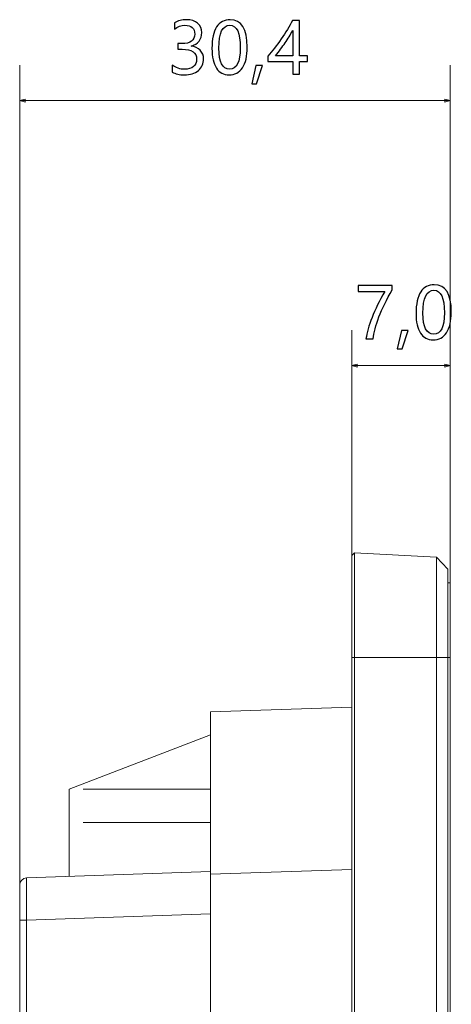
# Model space of a CAD drawing. Header units: centimetres. Extents: x -29.7 to 29.7, y -21 to 21.
# Tile 5 of 34: x 0.7 to 2.8, y 6.3 to 11.2. Entities that reach past the tile are written whole.
import ezdxf

# ---------------------------------------------------------------- set-up
doc = ezdxf.new("R2010")
doc.units = ezdxf.units.CM
doc.header["$MEASUREMENT"] = 0
doc.layers.add('06___PRT_ALL_SURFS', color=7, linetype='Continuous')

msp = doc.modelspace()

# ---------------------------------------------------------------- linework, layer by layer
at = {"layer": '06___PRT_ALL_SURFS'}
for points, knots in [([(1.42488, 11.01081), (1.44318, 10.99668), (1.46379, 10.98956), (1.4868, 10.98956), (1.50516, 10.98956), (1.51976, 10.99409), (1.53047, 11.0031), (1.54125, 11.01217), (1.5466, 11.02423), (1.5466, 11.03941), (1.5466, 11.0732), (1.52241, 11.09009), (1.47403, 11.09009), (1.47403, 11.09009), (1.45178, 11.09009), (1.45178, 11.09009), (1.45178, 11.09009), (1.45178, 11.11805), (1.45178, 11.11805), (1.45178, 11.11805), (1.47297, 11.11805), (1.47297, 11.11805), (1.51588, 11.11805), (1.5373, 11.13394), (1.5373, 11.16567), (1.5373, 11.19498), (1.52094, 11.20963), (1.48815, 11.20963), (1.46944, 11.20963), (1.45178, 11.20328), (1.43524, 11.19068), (1.43524, 11.19068), (1.43524, 11.22252), (1.43524, 11.22252), (1.45272, 11.23264), (1.47309, 11.23771), (1.49645, 11.23771), (1.51923, 11.23771), (1.53747, 11.23176), (1.55125, 11.21987), (1.56508, 11.20799), (1.57197, 11.19256), (1.57197, 11.17355), (1.57197, 11.13865), (1.55414, 11.11617), (1.51852, 11.10616), (1.51852, 11.10616), (1.51852, 11.10545), (1.51852, 11.10545), (1.53783, 11.10339), (1.55308, 11.09657), (1.56431, 11.08503), (1.5755, 11.07349), (1.58109, 11.05907), (1.58109, 11.04183), (1.58109, 11.01782), (1.57244, 10.99845), (1.55513, 10.98374), (1.53783, 10.96902), (1.51482, 10.96166), (1.48609, 10.96166), (1.46078, 10.96166), (1.44042, 10.96637), (1.42488, 10.97579), (1.42488, 10.97579), (1.42488, 11.01081), (1.42488, 11.01081)], [0, 0, 0, 0, 0.0454545, 0.0454545, 0.0454545, 0.0909091, 0.0909091, 0.0909091, 0.1363636, 0.1363636, 0.1363636, 0.1818182, 0.1818182, 0.1818182, 0.2272727, 0.2272727, 0.2272727, 0.2727273, 0.2727273, 0.2727273, 0.3181818, 0.3181818, 0.3181818, 0.3636364, 0.3636364, 0.3636364, 0.4090909, 0.4090909, 0.4090909, 0.4545455, 0.4545455, 0.4545455, 0.5, 0.5, 0.5, 0.5454545, 0.5454545, 0.5454545, 0.5909091, 0.5909091, 0.5909091, 0.6363636, 0.6363636, 0.6363636, 0.6818182, 0.6818182, 0.6818182, 0.7272727, 0.7272727, 0.7272727, 0.7727273, 0.7727273, 0.7727273, 0.8181818, 0.8181818, 0.8181818, 0.8636364, 0.8636364, 0.8636364, 0.9090909, 0.9090909, 0.9090909, 0.9545455, 0.9545455, 0.9545455, 1, 1, 1, 1]), ([(1.62306, 11.09445), (1.62306, 11.14159), (1.63083, 11.1772), (1.64648, 11.20145), (1.66214, 11.22564), (1.68474, 11.23771), (1.7144, 11.23771), (1.77097, 11.23771), (1.79928, 11.1921), (1.79928, 11.10081), (1.79928, 11.05572), (1.79128, 11.02128), (1.77538, 10.99745), (1.75943, 10.97361), (1.73712, 10.96166), (1.7084, 10.96166), (1.68127, 10.96166), (1.66026, 10.97297), (1.64536, 10.99562), (1.63047, 11.01828), (1.62306, 11.05119), (1.62306, 11.09445)], [0, 0, 0, 0, 0.1428571, 0.1428571, 0.1428571, 0.2857143, 0.2857143, 0.2857143, 0.4285714, 0.4285714, 0.4285714, 0.5714286, 0.5714286, 0.5714286, 0.7142857, 0.7142857, 0.7142857, 0.8571429, 0.8571429, 0.8571429, 1, 1, 1, 1]), ([(2.05984, 11.23324), (2.05984, 11.23324), (2.05984, 11.05684), (2.05984, 11.05684), (2.05984, 11.05684), (2.09981, 11.05684), (2.09981, 11.05684), (2.09981, 11.05684), (2.09981, 11.02888), (2.09981, 11.02888), (2.09981, 11.02888), (2.05984, 11.02888), (2.05984, 11.02888), (2.05984, 11.02888), (2.05984, 10.96614), (2.05984, 10.96614), (2.05984, 10.96614), (2.02706, 10.96614), (2.02706, 10.96614), (2.02706, 10.96614), (2.02706, 11.02888), (2.02706, 11.02888), (2.02706, 11.02888), (1.9024, 11.02888), (1.9024, 11.02888), (1.9024, 11.02888), (1.9024, 11.05531), (1.9024, 11.05531), (1.92458, 11.08026), (1.9469, 11.10898), (1.96932, 11.14153), (1.99168, 11.17402), (2.01022, 11.20463), (2.02482, 11.23324), (2.02482, 11.23324), (2.05984, 11.23324), (2.05984, 11.23324)], [0, 0, 0, 0, 0.0833333, 0.0833333, 0.0833333, 0.1666667, 0.1666667, 0.1666667, 0.25, 0.25, 0.25, 0.3333333, 0.3333333, 0.3333333, 0.4166667, 0.4166667, 0.4166667, 0.5, 0.5, 0.5, 0.5833333, 0.5833333, 0.5833333, 0.6666667, 0.6666667, 0.6666667, 0.75, 0.75, 0.75, 0.8333333, 0.8333333, 0.8333333, 0.9166667, 0.9166667, 0.9166667, 1, 1, 1, 1]), ([(1.65755, 11.09597), (1.65755, 11.02506), (1.6755, 10.98956), (1.71152, 10.98956), (1.74689, 10.98956), (1.76461, 11.02564), (1.76461, 11.09768), (1.76461, 11.17232), (1.74725, 11.20963), (1.71252, 11.20963), (1.67585, 11.20963), (1.65755, 11.17173), (1.65755, 11.09597)], [0, 0, 0, 0, 0.25, 0.25, 0.25, 0.5, 0.5, 0.5, 0.75, 0.75, 0.75, 1, 1, 1, 1]), ([(1.9403, 11.05684), (1.9403, 11.05684), (2.02706, 11.05684), (2.02706, 11.05684), (2.02706, 11.05684), (2.02706, 11.18409), (2.02706, 11.18409), (2.01511, 11.16261), (2.00228, 11.14177), (1.98862, 11.12158), (1.97491, 11.10139), (1.95884, 11.07985), (1.9403, 11.05684)], [0, 0, 0, 0, 0.25, 0.25, 0.25, 0.5, 0.5, 0.5, 0.75, 0.75, 0.75, 1, 1, 1, 1]), ([(1.87568, 11.00904), (1.87568, 11.00904), (1.84619, 10.91717), (1.84619, 10.91717), (1.84619, 10.91717), (1.8217, 10.91717), (1.8217, 10.91717), (1.8217, 10.91717), (1.84307, 11.00904), (1.84307, 11.00904), (1.84307, 11.00904), (1.87568, 11.00904), (1.87568, 11.00904)], [0, 0, 0, 0, 0.25, 0.25, 0.25, 0.5, 0.5, 0.5, 0.75, 0.75, 0.75, 1, 1, 1, 1]), ([(2.52394, 9.88745), (2.49587, 9.83848), (2.47386, 9.79316), (2.45779, 9.75149), (2.44178, 9.70982), (2.43189, 9.67302), (2.42806, 9.64118), (2.42806, 9.64118), (2.39287, 9.64118), (2.39287, 9.64118), (2.39716, 9.67256), (2.40723, 9.7084), (2.42306, 9.7486), (2.43895, 9.78886), (2.46014, 9.83212), (2.48669, 9.87845), (2.48669, 9.87845), (2.35426, 9.87845), (2.35426, 9.87845), (2.35426, 9.87845), (2.35426, 9.90829), (2.35426, 9.90829), (2.35426, 9.90829), (2.52394, 9.90829), (2.52394, 9.90829), (2.52394, 9.90829), (2.52394, 9.88745), (2.52394, 9.88745)], [0, 0, 0, 0, 0.1111111, 0.1111111, 0.1111111, 0.2222222, 0.2222222, 0.2222222, 0.3333333, 0.3333333, 0.3333333, 0.4444444, 0.4444444, 0.4444444, 0.5555556, 0.5555556, 0.5555556, 0.6666667, 0.6666667, 0.6666667, 0.7777778, 0.7777778, 0.7777778, 0.8888889, 0.8888889, 0.8888889, 1, 1, 1, 1]), ([(2.64296, 9.7695), (2.64296, 9.81664), (2.65073, 9.85225), (2.66638, 9.8765), (2.68204, 9.90069), (2.70464, 9.91276), (2.7343, 9.91276), (2.79087, 9.91276), (2.81918, 9.86714), (2.81918, 9.77585), (2.81918, 9.73076), (2.81118, 9.69633), (2.79528, 9.67249), (2.77933, 9.64866), (2.75702, 9.63671), (2.7283, 9.63671), (2.70117, 9.63671), (2.68016, 9.64801), (2.66526, 9.67067), (2.65037, 9.69333), (2.64296, 9.72624), (2.64296, 9.7695)], [0, 0, 0, 0, 0.1428571, 0.1428571, 0.1428571, 0.2857143, 0.2857143, 0.2857143, 0.4285714, 0.4285714, 0.4285714, 0.5714286, 0.5714286, 0.5714286, 0.7142857, 0.7142857, 0.7142857, 0.8571429, 0.8571429, 0.8571429, 1, 1, 1, 1]), ([(2.67744, 9.77102), (2.67744, 9.7001), (2.6954, 9.66461), (2.73142, 9.66461), (2.76679, 9.66461), (2.78451, 9.70069), (2.78451, 9.77273), (2.78451, 9.84737), (2.76714, 9.88468), (2.73242, 9.88468), (2.69575, 9.88468), (2.67744, 9.84677), (2.67744, 9.77102)], [0, 0, 0, 0, 0.25, 0.25, 0.25, 0.5, 0.5, 0.5, 0.75, 0.75, 0.75, 1, 1, 1, 1]), ([(2.60347, 9.68409), (2.60347, 9.68409), (2.57398, 9.59222), (2.57398, 9.59222), (2.57398, 9.59222), (2.54949, 9.59222), (2.54949, 9.59222), (2.54949, 9.59222), (2.57086, 9.68409), (2.57086, 9.68409), (2.57086, 9.68409), (2.60347, 9.68409), (2.60347, 9.68409)], [0, 0, 0, 0, 0.25, 0.25, 0.25, 0.5, 0.5, 0.5, 0.75, 0.75, 0.75, 1, 1, 1, 1])]:
    msp.add_open_spline(points, degree=3, knots=knots, dxfattribs=at)
at = {"layer": '06___PRT_ALL_SURFS', "lineweight": 0}
for points in [[(0.66234, 6.91121), (0.66234, 6.91121), (0.66234, 11.00965), (0.66234, 11.00965)], [(2.81303, 8.42256), (2.81303, 8.42256), (2.81303, 11.00965), (2.81303, 11.00965)], [(0.66234, 10.83308), (0.66234, 10.83308), (2.81303, 10.83308), (2.81303, 10.83308)], [(2.32215, 8.55811), (2.32215, 8.55811), (2.32215, 9.6847), (2.32215, 9.6847)], [(2.81303, 8.42256), (2.81303, 8.42256), (2.81303, 9.6847), (2.81303, 9.6847)], [(2.32215, 9.50812), (2.32215, 9.50812), (2.81303, 9.50812), (2.81303, 9.50812)]]:
    msp.add_open_spline(points, degree=3, dxfattribs=at)
for points in [[(0.689, 10.82593), (0.689, 10.82593), (0.66234, 10.83308), (0.66234, 10.83308), (0.66234, 10.83308), (0.689, 10.84022), (0.689, 10.84022), (0.689, 10.84022), (0.689, 10.82593), (0.689, 10.82593)], [(2.78636, 10.82593), (2.78636, 10.82593), (2.81303, 10.83308), (2.81303, 10.83308), (2.81303, 10.83308), (2.78636, 10.84022), (2.78636, 10.84022), (2.78636, 10.84022), (2.78636, 10.82593), (2.78636, 10.82593)], [(2.34881, 9.50097), (2.34881, 9.50097), (2.32215, 9.50812), (2.32215, 9.50812), (2.32215, 9.50812), (2.34881, 9.51526), (2.34881, 9.51526), (2.34881, 9.51526), (2.34881, 9.50097), (2.34881, 9.50097)], [(2.78636, 9.50097), (2.78636, 9.50097), (2.81303, 9.50812), (2.81303, 9.50812), (2.81303, 9.50812), (2.78636, 9.51526), (2.78636, 9.51526), (2.78636, 9.51526), (2.78636, 9.50097), (2.78636, 9.50097)]]:
    msp.add_open_spline(points, degree=3, knots=[0, 0, 0, 0, 0.3333333, 0.3333333, 0.3333333, 0.6666667, 0.6666667, 0.6666667, 1, 1, 1, 1], dxfattribs=at)
at = {"layer": '06___PRT_ALL_SURFS', "lineweight": 9}
for points in [[(2.32215, 8.55811), (2.32215, 8.55811), (2.33626, 8.5715), (2.33626, 8.5715)], [(2.33626, -2.57518), (2.33626, -2.57518), (2.33626, 8.5715), (2.33626, 8.5715)], [(2.33626, 8.5715), (2.33626, 8.5715), (2.74601, 8.55003), (2.74601, 8.55003)], [(2.32215, 8.55811), (2.32215, 8.55811), (2.32215, -2.56179), (2.32215, -2.56179)], [(2.74601, -2.55371), (2.74601, -2.55371), (2.74601, 8.55003), (2.74601, 8.55003)], [(2.74601, 8.55003), (2.74601, 8.55003), (2.80243, 8.49057), (2.80243, 8.49057)], [(2.80243, -2.49424), (2.80243, -2.49424), (2.80243, 8.49057), (2.80243, 8.49057)], [(2.80243, 8.42256), (2.80243, 8.42256), (2.81303, 8.42256), (2.81303, 8.42256)], [(2.81303, -2.42623), (2.81303, -2.42623), (2.81303, 8.42256), (2.81303, 8.42256)], [(2.80243, 8.04822), (2.80243, 8.04822), (2.32215, 8.04822), (2.32215, 8.04822)], [(2.81303, 8.04822), (2.81303, 8.04822), (2.80243, 8.04822), (2.80243, 8.04822)], [(2.32215, 7.80101), (2.32215, 7.80101), (1.61584, 7.77635), (1.61584, 7.77635)], [(1.61584, 7.77635), (1.61584, 7.77635), (1.61584, -1.78002), (1.61584, -1.78002)], [(0.90954, 7.39047), (0.90954, 7.39047), (1.61584, 7.66158), (1.61584, 7.66158)], [(0.90954, 7.39047), (0.90954, 7.39047), (0.90954, 6.95395), (0.90954, 6.95395)], [(0.98017, 7.38959), (0.98017, 7.38959), (1.61584, 7.38959), (1.61584, 7.38959)], [(0.98017, 7.22361), (0.98017, 7.22361), (1.61584, 7.22361), (1.61584, 7.22361)], [(0.69642, 6.9465), (0.67741, 6.94584), (0.66234, 6.93024), (0.66234, 6.91121)], [(1.61536, 6.97859), (1.61536, 6.97859), (0.69642, 6.9465), (0.69642, 6.9465)], [(1.61584, 6.96453), (1.61584, 6.96453), (2.32215, 6.98919), (2.32215, 6.98919)], [(0.66234, -0.87966), (0.66234, -0.87966), (0.66234, 6.91121), (0.66234, 6.91121)], [(0.69642, 6.73474), (0.69642, 6.73474), (1.61584, 6.76685), (1.61584, 6.76685)], [(0.69642, 6.73474), (0.69642, 6.73474), (0.66234, 6.73474), (0.66234, 6.73474)], [(0.69642, 6.73474), (0.69642, 6.73474), (0.69642, -0.7032), (0.69642, -0.7032)]]:
    msp.add_open_spline(points, degree=3, dxfattribs=at)
msp.add_open_spline([(0.69642, 6.73474), (0.69635, 6.7485), (0.69627, 6.76226), (0.69621, 6.77602), (0.69615, 6.78927), (0.69609, 6.80253), (0.69605, 6.81579), (0.69601, 6.82799), (0.69597, 6.84019), (0.69595, 6.85239), (0.69593, 6.86308), (0.69592, 6.87377), (0.69592, 6.88447), (0.69591, 6.89325), (0.69592, 6.90204), (0.69595, 6.91081), (0.69596, 6.91437), (0.69598, 6.91792), (0.69599, 6.92149), (0.69599, 6.92446), (0.69599, 6.92745), (0.69605, 6.93038), (0.69608, 6.93268), (0.69616, 6.93495), (0.69612, 6.93738), (0.69609, 6.93913), (0.696, 6.94095), (0.69621, 6.94243), (0.69633, 6.94332), (0.69657, 6.94408), (0.69631, 6.94548), (0.69622, 6.94595), (0.69608, 6.9465), (0.69642, 6.9465)], degree=3, knots=[0, 0, 0, 0, 0.0909091, 0.0909091, 0.0909091, 0.1818182, 0.1818182, 0.1818182, 0.2727273, 0.2727273, 0.2727273, 0.3636364, 0.3636364, 0.3636364, 0.4545455, 0.4545455, 0.4545455, 0.5454545, 0.5454545, 0.5454545, 0.6363636, 0.6363636, 0.6363636, 0.7272727, 0.7272727, 0.7272727, 0.8181818, 0.8181818, 0.8181818, 0.9090909, 0.9090909, 0.9090909, 1, 1, 1, 1], dxfattribs=at)

doc.saveas('drawing.dxf')
